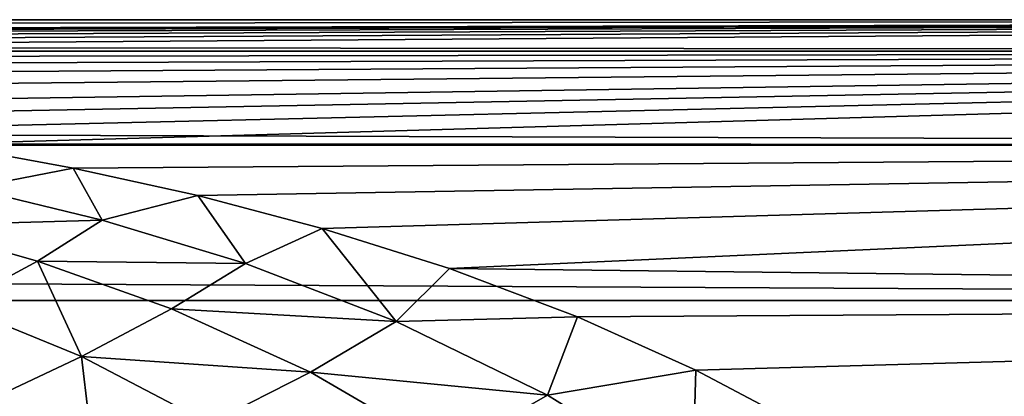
# Model space of a CAD drawing. Header units: metres. Extents: x -160 to 52, y -25 to 25.
# Tile 110 of 166: x -18.83 to -13.65, y 22.52 to 24.5. Entities that reach past the tile are written whole.
import ezdxf

# ---------------------------------------------------------------- set-up
doc = ezdxf.new("R2010")
doc.units = ezdxf.units.M
doc.layers.add('solid_509094_SW0001', color=7, linetype='CONTINUOUS')

msp = doc.modelspace()

# ---------------------------------------------------------------- linework, layer by layer
at = {"layer": 'solid_509094_SW0001'}
for points in [[(-159.199997, 24.5), (-2.2, 24.5), (-2.2, 24.334339, -2.844276)], [(-159.199997, 24.334339, -2.844276), (-159.199997, 24.5), (-2.2, 24.334339, -2.844276)], [(-159.199997, 24.334339, 2.844276), (-2.2, 24.5), (-159.199997, 24.5)], [(-33.600307, 24.421221, 1.963144), (-2.2, 24.5), (-159.199997, 24.334339, 2.844276)], [(-33.600307, 24.421221, 1.963144), (-31.975054, 24.420671, 1.969978), (-2.2, 24.5)], [(-31.975054, 24.420671, 1.969978), (-30.397028, 24.415138, 2.037409), (-2.2, 24.5)], [(-30.397028, 24.415138, 2.037409), (-28.910048, 24.404238, 2.164057), (-2.2, 24.5)], [(-28.910048, 24.404238, 2.164057), (-27.551649, 24.387325, 2.346988), (-2.2, 24.5)], [(-27.551649, 24.387325, 2.346988), (-26.316744, 24.36426, 2.575438), (-2.2, 24.5)], [(-26.316744, 24.36426, 2.575438), (-25.212904, 24.335207, 2.836839), (-2.2, 24.5)], [(-25.212904, 24.335207, 2.836839), (-2.2, 24.334339, 2.844276), (-2.2, 24.5)], [(-159.199997, 24.334339, -2.844276), (-2.2, 24.334339, -2.844276), (-2.2, 23.8396, -5.650089)], [(-159.199997, 23.8396, -5.650089), (-159.199997, 24.334339, -2.844276), (-2.2, 23.8396, -5.650089)], [(-25.212904, 24.335207, 2.836839), (-24.232206, 24.299913, 3.124766), (-2.2, 24.334339, 2.844276)], [(-24.232206, 24.299913, 3.124766), (-23.328331, 24.257378, 3.43942), (-2.2, 24.334339, 2.844276)], [(-23.328331, 24.257378, 3.43942), (-22.456091, 24.204231, 3.795417), (-2.2, 24.334339, 2.844276)], [(-22.456091, 24.204231, 3.795417), (-21.606825, 24.138231, 4.194729), (-2.2, 24.334339, 2.844276)], [(-21.606825, 24.138231, 4.194729), (-20.786392, 24.057516, 4.63529), (-2.2, 24.334339, 2.844276)], [(-20.786392, 24.057516, 4.63529), (-20.254993, 23.994596, 4.950694), (-2.2, 24.334339, 2.844276)], [(-20.254993, 23.994596, 4.950694), (-19.736149, 23.923613, 5.283066), (-2.2, 24.334339, 2.844276)], [(-19.736149, 23.923613, 5.283066), (-19.241901, 23.846384, 5.621387), (-2.2, 24.334339, 2.844276)], [(-19.241901, 23.846384, 5.621387), (-2.2, 23.8396, 5.650089), (-2.2, 24.334339, 2.844276)], [(-159.199997, 23.8396, -5.650089), (-2.2, 23.8396, -5.650089), (-2.2, 23.022469, -8.379494)], [(-159.199997, 23.022469, -8.379494), (-159.199997, 23.8396, -5.650089), (-2.2, 23.022469, -8.379494)], [(-19.241901, 23.846384, 5.621387), (-18.545767, 23.718163, 6.139932), (-2.2, 23.8396, 5.650089)], [(-19.087374, 23.613632, 6.49507), (-18.545767, 23.718163, 6.139932), (-19.241901, 23.846384, 5.621387)], [(-18.545767, 23.718163, 6.139932), (-17.890474, 23.573914, 6.672379), (-2.2, 23.8396, 5.650089)], [(-17.890474, 23.573914, 6.672379), (-17.236164, 23.401297, 7.254604), (-2.2, 23.8396, 5.650089)], [(-17.236164, 23.401297, 7.254604), (-16.566174, 23.190708, 7.901964), (-2.2, 23.8396, 5.650089)], [(-16.566174, 23.190708, 7.901964), (-2.2, 23.022469, 8.379494), (-2.2, 23.8396, 5.650089)], [(-19.087374, 23.613632, 6.49507), (-18.392569, 23.444372, 7.08502), (-18.545767, 23.718163, 6.139932)], [(-18.392569, 23.444372, 7.08502), (-17.890474, 23.573914, 6.672379), (-18.545767, 23.718163, 6.139932)], [(-19.39628, 23.416374, 7.081532), (-18.392569, 23.444372, 7.08502), (-19.087374, 23.613632, 6.49507)], [(-18.392569, 23.444372, 7.08502), (-17.639154, 23.215715, 7.807089), (-17.890474, 23.573914, 6.672379)], [(-17.639154, 23.215715, 7.807089), (-17.236164, 23.401297, 7.254604), (-17.890474, 23.573914, 6.672379)], [(-18.734066, 23.229042, 7.686434), (-18.392569, 23.444372, 7.08502), (-19.39628, 23.416374, 7.081532)], [(-18.734066, 23.229042, 7.686434), (-17.639154, 23.215715, 7.807089), (-18.392569, 23.444372, 7.08502)], [(-18.734066, 23.229042, 7.686434), (-19.39628, 23.416374, 7.081532), (-19.163435, 22.996973, 8.253975)], [(-17.639154, 23.215715, 7.807089), (-16.845648, 22.911289, 8.666554), (-17.236164, 23.401297, 7.254604)], [(-16.845648, 22.911289, 8.666554), (-16.566174, 23.190708, 7.901964), (-17.236164, 23.401297, 7.254604)], [(-18.734066, 23.229042, 7.686434), (-19.163435, 22.996973, 8.253975), (-18.502075, 22.727312, 9.007325)], [(-18.027914, 22.977139, 8.428444), (-17.639154, 23.215715, 7.807089), (-18.734066, 23.229042, 7.686434)], [(-18.027914, 22.977139, 8.428444), (-18.734066, 23.229042, 7.686434), (-18.502075, 22.727312, 9.007325)], [(-18.027914, 22.977139, 8.428444), (-16.845648, 22.911289, 8.666554), (-17.639154, 23.215715, 7.807089)], [(-16.845648, 22.911289, 8.666554), (-15.891454, 22.935713, 8.614122), (-16.566174, 23.190708, 7.901964)], [(-16.566174, 23.190708, 7.901964), (-15.891454, 22.935713, 8.614122), (-2.2, 23.022469, 8.379494)], [(-159.199997, 23.022469, -8.379494), (-2.2, 23.022469, -8.379494), (-2.2, 21.893999, -10.99558)], [(-159.199997, 21.893999, -10.99558), (-159.199997, 23.022469, -8.379494), (-2.2, 21.893999, -10.99558)], [(-15.891454, 22.935713, 8.614122), (-15.2688, 22.655771, 9.325558), (-2.2, 23.022469, 8.379494)], [(-15.2688, 22.655771, 9.325558), (-14.715186, 22.362127, 10.009258), (-2.2, 23.022469, 8.379494)], [(-14.715186, 22.362127, 10.009258), (-14.239767, 22.068287, 10.641462), (-2.2, 23.022469, 8.379494)], [(-14.239767, 22.068287, 10.641462), (-2.2, 21.893999, 10.99558), (-2.2, 23.022469, 8.379494)], [(-18.502075, 22.727312, 9.007325), (-19.163435, 22.996973, 8.253975), (-19.048615, 22.468769, 9.560148)], [(-17.29689, 22.644417, 9.309271), (-18.027914, 22.977139, 8.428444), (-18.502075, 22.727312, 9.007325)], [(-17.29689, 22.644417, 9.309271), (-16.845648, 22.911289, 8.666554), (-18.027914, 22.977139, 8.428444)], [(-17.29689, 22.644417, 9.309271), (-16.049896, 22.52322, 9.638337), (-16.845648, 22.911289, 8.666554)], [(-16.845648, 22.911289, 8.666554), (-16.049896, 22.52322, 9.638337), (-15.891454, 22.935713, 8.614122)], [(-16.049896, 22.52322, 9.638337), (-15.2688, 22.655771, 9.325558), (-15.891454, 22.935713, 8.614122)], [(-18.502075, 22.727312, 9.007325), (-19.048615, 22.468769, 9.560148), (-18.428829, 22.102373, 10.454211)], [(-17.828896, 22.374094, 9.899547), (-18.502075, 22.727312, 9.007325), (-18.428829, 22.102373, 10.454211)], [(-17.29689, 22.644417, 9.309271), (-18.502075, 22.727312, 9.007325), (-17.828896, 22.374094, 9.899547)], [(-16.573544, 22.223289, 10.301674), (-17.29689, 22.644417, 9.309271), (-17.828896, 22.374094, 9.899547)], [(-16.573544, 22.223289, 10.301674), (-16.049896, 22.52322, 9.638337), (-17.29689, 22.644417, 9.309271)], [(-16.049896, 22.52322, 9.638337), (-15.285912, 22.04941, 10.68555), (-15.2688, 22.655771, 9.325558)], [(-15.285912, 22.04941, 10.68555), (-14.715186, 22.362127, 10.009258), (-15.2688, 22.655771, 9.325558)], [(-16.573544, 22.223289, 10.301674), (-15.285912, 22.04941, 10.68555), (-16.049896, 22.52322, 9.638337)]]:
    msp.add_3dface(points, dxfattribs=at)

doc.saveas('drawing.dxf')
